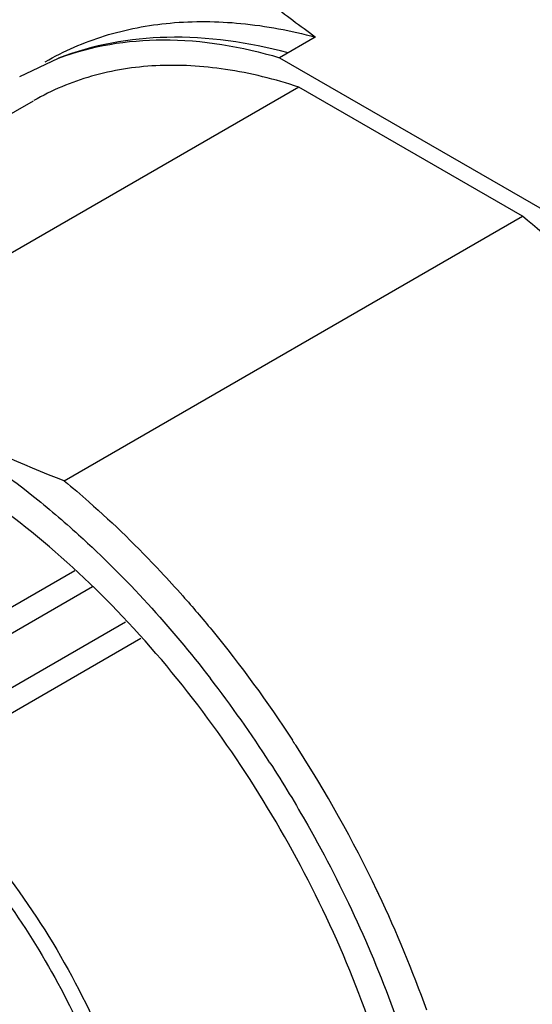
# Model space of a CAD drawing. Header units: inches. Extents: x 0 to 34, y 0 to 22.
# Tile 92 of 126: x 23.568 to 23.748, y 12.625 to 12.972. Entities that reach past the tile are written whole.
import ezdxf

# ---------------------------------------------------------------- set-up
doc = ezdxf.new("R2010")
doc.units = ezdxf.units.IN
doc.header["$LTSCALE"] = 1.87
doc.header["$MEASUREMENT"] = 0
doc.layers.get('0').update_dxf_attribs({"linetype": 'CONTINUOUS'})

msp = doc.modelspace()

# ---------------------------------------------------------------- linework, layer by layer
at = {"color": 7, "linetype": 'CONTINUOUS'}
for p, q in [((23.6717332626, 12.9660333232), (23.6591237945, 12.9587527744)), ((23.5675756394, 12.9521233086), (23.5812513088, 12.9585970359)), ((23.6591237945, 12.9587527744), (23.7516225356, 12.9053451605)), ((23.6659784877, 12.9483660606), (23.5045131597, 12.8551380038)), ((23.7447678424, 12.9028740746), (23.6659784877, 12.9483660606)), ((23.5446538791, 12.92753341), (23.5724927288, 12.9436072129)), ((23.5833025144, 12.8096460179), (23.7447678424, 12.9028740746)), ((23.5869585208, 12.7779604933), (23.486142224, 12.7197504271)), ((23.486142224, 12.7106170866), (23.5932817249, 12.7724780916)), ((23.6048715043, 12.7598737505), (23.5186341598, 12.7100813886)), ((23.6102307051, 12.7540454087), (23.5292737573, 12.7073018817))]:
    msp.add_line(p, q, dxfattribs=at)
for centre, radius, start, end in [((23.3228669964, 12.5017648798), 0.4034581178, 41.4976932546, 43.1313634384), ((23.2913272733, 12.4753125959), 0.4336294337, 32.8159637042, 37.6272131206), ((23.2810162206, 12.4685587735), 0.4569336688, 32.8582502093, 33.1219998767), ((23.2796472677, 12.4676580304), 0.4585723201, 25.5302515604, 32.8599863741), ((23.2868303, 12.4711752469), 0.4505747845, 25.3215450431, 25.5203342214), ((23.2965510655, 12.4756542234), 0.439872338, 19.5829038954, 25.3357305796)]:
    msp.add_arc(centre, radius, start, end, dxfattribs=at)
for points, knots in [([(23.6146407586, 13.0151386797), (23.6019389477, 13.0131978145), (23.5770205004, 13.0054234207), (23.5452474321, 12.981548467), (23.5217042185, 12.9472556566), (23.5123549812, 12.9202357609), (23.5089573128, 12.9058040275)], [0, 0, 0, 0, 0.2386398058, 0.4747848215, 0.7246417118, 1, 1, 1, 1]), ([(23.6717332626, 12.9660333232), (23.6664208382, 12.969811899), (23.6463038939, 12.9848707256), (23.627640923, 13.0018331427), (23.6146404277, 13.0151394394)], [0, 0, 0, 0, 0.2594988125, 1, 1, 1, 1]), ([(23.5765578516, 12.9573089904), (23.5831507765, 12.9611132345), (23.5974743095, 12.9673400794), (23.6209871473, 12.9718224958), (23.6461689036, 12.9715155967), (23.6631442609, 12.9683153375), (23.6717332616, 12.9660333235)], [0, 0, 0, 0, 0.233119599, 0.4736277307, 0.7278251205, 1, 1, 1, 1]), ([(23.6621205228, 12.9604830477), (23.6482699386, 12.9641615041), (23.6208647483, 12.9681574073), (23.5933540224, 12.9632575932), (23.5812488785, 12.9585956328)], [0, 0, 0, 0, 0.5248858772, 1, 1, 1, 1]), ([(23.5812513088, 12.9585970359), (23.5928892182, 12.9629586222), (23.6195114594, 12.9672733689), (23.6458118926, 12.9626681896), (23.6591237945, 12.9587527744)], [0, 0, 0, 0, 0.4724870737, 1, 1, 1, 1]), ([(23.6659784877, 12.9483660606), (23.6575504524, 12.9511457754), (23.6409012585, 12.9552952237), (23.6160577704, 12.9567934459), (23.5929167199, 12.953184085), (23.5788842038, 12.9472968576), (23.5724991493, 12.9436109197)], [0, 0, 0, 0, 0.2764678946, 0.5316127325, 0.770323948, 1, 1, 1, 1]), ([(23.8894451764, 12.6508224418), (23.8856320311, 12.6744697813), (23.8725280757, 12.7223610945), (23.8406115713, 12.7902173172), (23.7980757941, 12.8520484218), (23.7632925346, 12.8875919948), (23.7447678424, 12.9028740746)], [0, 0, 0, 0, 0.2427270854, 0.4995798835, 0.7566455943, 1, 1, 1, 1]), ([(23.5833025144, 12.8096460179), (23.5683070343, 12.8153031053), (23.5404309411, 12.8279220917), (23.5153240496, 12.8455844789), (23.5045131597, 12.8551380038)], [0, 0, 0, 0, 0.5262661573, 1, 1, 1, 1]), ([(23.5132585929, 12.8400503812), (23.5182225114, 12.8379803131), (23.5389469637, 12.8283118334), (23.5581311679, 12.8155147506), (23.5718212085, 12.8046583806)], [0, 0, 0, 0, 0.2353675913, 1, 1, 1, 1]), ([(23.7095485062, 12.5181699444), (23.7095478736, 12.5317043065), (23.7070712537, 12.5598708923), (23.6936049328, 12.6176942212), (23.662336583, 12.6886184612), (23.6165449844, 12.7511568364), (23.5731997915, 12.7917276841), (23.5500445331, 12.8079542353), (23.5383235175, 12.8147212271)], [0, 0, 0, 0, 0.1142560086, 0.2375383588, 0.5000028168, 0.7624650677, 0.8857454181, 1, 1, 1, 1]), ([(23.5833025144, 12.8096460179), (23.5862359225, 12.8072260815), (23.5980829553, 12.7971030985), (23.6092525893, 12.7861935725), (23.6173059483, 12.7775984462)], [0, 0, 0, 0, 0.2440599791, 1, 1, 1, 1]), ([(23.5718212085, 12.8046583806), (23.5774829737, 12.8001685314), (23.6004189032, 12.7806413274), (23.620788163, 12.7581722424), (23.6347616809, 12.7400526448)], [0, 0, 0, 0, 0.240002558, 1, 1, 1, 1]), ([(23.6250500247, 12.7690921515), (23.6285293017, 12.7651598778), (23.6423386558, 12.7489360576), (23.6549309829, 12.731681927), (23.663702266, 12.7182381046)], [0, 0, 0, 0, 0.2464729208, 1, 1, 1, 1]), ([(23.6557562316, 12.7103147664), (23.6604077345, 12.703109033), (23.6780138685, 12.6740130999), (23.6923262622, 12.6429008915), (23.7007693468, 12.6189168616)], [0, 0, 0, 0, 0.2522294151, 1, 1, 1, 1]), ([(23.5292737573, 12.7073018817), (23.5395712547, 12.6983081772), (23.5589307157, 12.6778412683), (23.5828987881, 12.6427422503), (23.6013112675, 12.6044361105), (23.609356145, 12.5774372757), (23.6119959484, 12.5640228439)], [0, 0, 0, 0, 0.244067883, 0.5000042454, 0.7559384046, 1, 1, 1, 1]), ([(23.5421561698, 12.6871048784), (23.558359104, 12.6697242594), (23.5854486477, 12.6306254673), (23.6020341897, 12.5859458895), (23.6065153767, 12.5631742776)], [0, 0, 0, 0, 0.5058910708, 1, 1, 1, 1])]:
    msp.add_open_spline(points, degree=3, knots=knots, dxfattribs=at)

doc.saveas('drawing.dxf')
